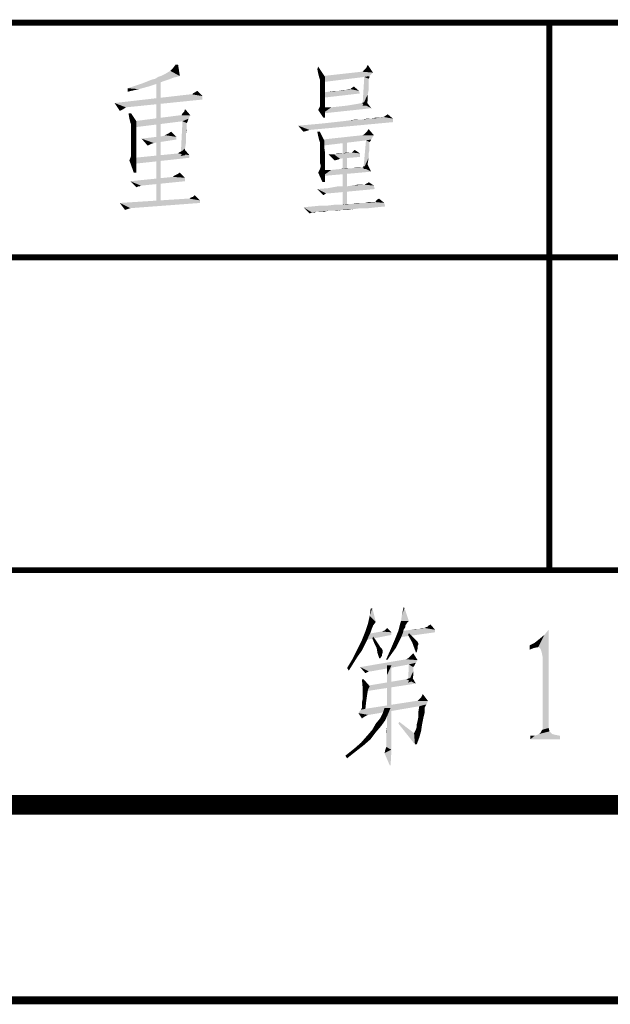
# Model space of a CAD drawing. Header units: millimetres. Extents: x 0 to 840, y 0 to 594.
# Tile 21 of 24: x 653 to 683, y 0 to 50. Entities that reach past the tile are written whole.
import ezdxf

# ---------------------------------------------------------------- set-up
doc = ezdxf.new("R2010")
doc.units = ezdxf.units.MM
doc.header["$LTSCALE"] = 46.2
doc.layers.get('0').update_dxf_attribs({"linetype": 'CONTINUOUS'})
doc.layers.add('C172主面板_DXF_FORMAT', color=7, linetype='CONTINUOUS')

msp = doc.modelspace()

# ---------------------------------------------------------------- linework, layer by layer
at = {"color": 1, "linetype": 'CONTINUOUS'}
for points in [[(660.635, 47.533), (660.768, 47.667), (661.035, 47.844)], [(660.635, 47.533), (661.035, 47.844), (661.124, 47.267)], [(661.035, 47.844), (660.768, 47.667), (660.901, 47.844)], [(670.635, 47.667), (670.724, 47.844), (670.99, 47.444)], [(661.124, 47.267), (660.146, 47.267), (660.412, 47.4)], [(661.124, 47.267), (660.412, 47.4), (660.635, 47.533)], [(668.19, 47.4), (668.146, 47.622), (668.19, 47.756)], [(668.235, 47.222), (668.19, 47.4), (668.19, 47.756)], [(668.235, 47.222), (668.19, 47.756), (668.546, 47.222)], [(670.457, 47.489), (670.99, 47.444), (668.412, 47.267)], [(670.457, 47.489), (668.412, 47.267), (670.412, 47.489)], [(670.99, 47.444), (670.901, 47.356), (668.412, 47.267)], [(668.412, 47.267), (670.901, 47.356), (670.812, 47.267)], [(670.457, 47.489), (670.546, 47.578), (670.635, 47.667)], [(670.99, 47.444), (670.457, 47.489), (670.635, 47.667)], [(658.724, 46.733), (658.99, 46.822), (659.924, 46.867)], [(658.724, 46.733), (659.924, 46.867), (659.524, 46.733)], [(659.924, 46.867), (658.99, 46.822), (659.257, 46.911)], [(660.279, 47), (659.257, 46.911), (659.479, 47)], [(659.257, 46.911), (660.279, 47), (659.924, 46.867)], [(660.546, 47.089), (659.479, 47), (659.701, 47.089)], [(659.479, 47), (660.546, 47.089), (660.279, 47)], [(659.701, 47.089), (659.879, 47.133), (660.768, 47.178)], [(659.701, 47.089), (660.768, 47.178), (660.546, 47.089)], [(660.946, 47.222), (660.768, 47.178), (659.879, 47.133)], [(660.946, 47.222), (659.879, 47.133), (660.012, 47.222)], [(659.924, 47.089), (660.146, 47.178), (660.146, 40.911)], [(660.146, 40.911), (659.924, 40.867), (659.924, 47.089)], [(661.124, 47.267), (660.012, 47.222), (660.146, 47.267)], [(660.012, 47.222), (661.124, 47.267), (660.946, 47.222)], [(668.546, 47.222), (668.279, 47.089), (668.235, 47.222)], [(668.279, 47), (668.279, 47.089), (668.546, 47.222)], [(668.279, 46.956), (668.279, 47), (668.546, 47.222)], [(668.279, 46.822), (668.279, 46.956), (668.546, 47.222)], [(668.279, 46.822), (668.546, 47.222), (668.546, 46.822)], [(670.812, 47.267), (670.546, 47.222), (668.412, 46.956)], [(670.812, 47.267), (668.412, 46.956), (668.412, 47.267)], [(670.768, 47.133), (670.457, 45.756), (670.546, 47.222)], [(670.768, 47.133), (670.768, 47.089), (670.457, 45.756)], [(670.768, 47.089), (670.768, 47), (670.457, 45.756)], [(670.768, 47), (670.768, 46.911), (670.457, 45.756)], [(670.768, 46.911), (670.768, 46.733), (670.457, 45.756)], [(670.546, 47.222), (670.812, 47.267), (670.812, 47.178)], [(670.546, 47.222), (670.812, 47.178), (670.768, 47.133)], [(661.746, 46.333), (662.279, 46.244), (657.79, 45.889)], [(661.746, 46.333), (657.79, 45.889), (661.657, 46.333)], [(659.524, 46.733), (658.457, 46.644), (658.724, 46.733)], [(658.457, 46.644), (659.524, 46.733), (659.035, 46.6)], [(659.035, 46.6), (658.457, 46.467), (658.457, 46.644)], [(661.746, 46.333), (661.79, 46.378), (661.879, 46.422)], [(662.279, 46.244), (661.746, 46.333), (661.879, 46.422)], [(661.879, 46.422), (662.012, 46.511), (662.279, 46.244)], [(668.546, 46.822), (668.279, 46.644), (668.279, 46.822)], [(668.279, 46.644), (668.546, 46.822), (668.546, 46.511)], [(668.546, 46.511), (668.279, 46.378), (668.279, 46.644)], [(668.279, 46.378), (668.546, 46.511), (668.546, 46.2)], [(668.546, 46.2), (668.279, 46.156), (668.279, 46.378)], [(668.412, 46.422), (668.724, 46.467), (670.279, 46.511)], [(668.412, 46.422), (670.279, 46.511), (670.324, 46.378)], [(670.324, 46.378), (668.412, 46.156), (668.412, 46.422)], [(669.257, 46.511), (670.279, 46.511), (668.724, 46.467)], [(669.257, 46.511), (668.724, 46.467), (669.035, 46.511)], [(669.612, 46.556), (669.257, 46.511), (669.479, 46.556)], [(670.279, 46.511), (669.257, 46.511), (669.612, 46.556)], [(669.79, 46.6), (669.835, 46.6), (669.612, 46.556)], [(669.79, 46.6), (669.612, 46.556), (669.746, 46.6)], [(670.279, 46.511), (669.612, 46.556), (669.835, 46.6)], [(669.835, 46.6), (669.879, 46.644), (670.012, 46.733)], [(669.835, 46.6), (670.012, 46.733), (670.279, 46.511)], [(670.768, 46.733), (670.768, 46.556), (670.457, 45.756)], [(670.768, 46.556), (670.724, 46.333), (670.457, 45.756)], [(670.724, 46.333), (670.724, 46.067), (670.457, 45.756)], [(662.279, 46.244), (662.279, 46.067), (657.79, 45.889)], [(657.79, 45.889), (662.279, 46.067), (658.368, 45.667)], [(658.368, 45.667), (658.057, 45.489), (657.79, 45.889)], [(668.279, 45.978), (668.279, 46.156), (668.546, 46.2)], [(668.279, 45.978), (668.546, 46.2), (668.546, 45.933)], [(668.546, 45.933), (668.279, 45.889), (668.279, 45.978)], [(668.279, 45.8), (668.279, 45.889), (668.546, 45.933)], [(668.279, 45.756), (668.279, 45.8), (668.546, 45.933)], [(668.279, 45.711), (668.279, 45.756), (668.546, 45.933)], [(668.279, 45.711), (668.546, 45.933), (668.546, 45.667)], [(669.657, 45.756), (669.924, 45.8), (670.19, 45.844)], [(670.901, 45.622), (669.657, 45.756), (670.19, 45.844)], [(670.901, 45.622), (670.19, 45.844), (670.412, 45.889)], [(670.901, 45.622), (670.412, 45.889), (670.546, 45.933)], [(670.457, 45.756), (670.724, 46.067), (670.679, 45.756)], [(670.546, 45.933), (670.635, 45.978), (670.901, 45.622)], [(658.368, 45.667), (658.235, 45.578), (658.057, 45.489)], [(658.635, 45.356), (658.546, 45.089), (658.501, 45.356)], [(658.546, 45.089), (658.635, 45.356), (658.901, 44.956)], [(661.212, 45.267), (661.257, 45.356), (661.346, 45.444)], [(661.657, 45.267), (661.212, 45.267), (661.346, 45.444)], [(661.346, 45.444), (661.39, 45.578), (661.657, 45.267)], [(668.19, 45.533), (668.235, 45.622), (668.546, 45.667)], [(668.19, 45.533), (668.546, 45.667), (668.546, 45.444)], [(668.546, 45.444), (668.457, 45.133), (668.19, 45.533)], [(668.546, 45.667), (668.235, 45.622), (668.279, 45.711)], [(668.857, 45.667), (670.901, 45.622), (668.412, 45.356)], [(668.857, 45.667), (668.412, 45.356), (668.412, 45.667)], [(668.546, 45.444), (668.546, 45.267), (668.457, 45.133)], [(670.901, 45.622), (668.857, 45.667), (669.257, 45.711)], [(670.901, 45.622), (669.257, 45.711), (669.657, 45.756)], [(658.901, 44.956), (658.59, 44.911), (658.546, 45.089)], [(658.635, 44.778), (658.59, 44.911), (658.901, 44.956)], [(658.635, 44.689), (658.635, 44.778), (658.901, 44.956)], [(658.635, 44.6), (658.635, 44.689), (658.901, 44.956)], [(658.635, 44.6), (658.901, 44.956), (658.901, 44.511)], [(661.657, 45.267), (661.568, 45.089), (658.768, 44.956)], [(661.212, 45.267), (661.657, 45.267), (658.768, 44.956)], [(661.212, 45.267), (658.768, 44.956), (661.168, 45.267)], [(661.257, 44.956), (658.768, 44.956), (661.568, 45.089)], [(661.257, 44.956), (658.768, 44.644), (658.768, 44.956)], [(661.479, 44.867), (661.168, 43.178), (661.257, 44.956)], [(661.479, 44.867), (661.479, 44.778), (661.168, 43.178)], [(661.257, 44.956), (661.568, 45.089), (661.524, 44.956)], [(661.257, 44.956), (661.524, 44.956), (661.479, 44.867)], [(667.168, 44.733), (667.701, 44.778), (672.012, 44.911)], [(667.168, 44.733), (672.012, 44.911), (667.746, 44.511)], [(667.701, 44.778), (668.19, 44.822), (672.012, 44.911)], [(668.19, 44.822), (668.635, 44.867), (672.012, 44.911)], [(668.457, 45.133), (668.546, 45.267), (668.546, 45.133)], [(672.012, 44.911), (668.635, 44.867), (669.035, 44.911)], [(669.035, 44.911), (669.435, 44.956), (672.012, 45.089)], [(669.035, 44.911), (672.012, 45.089), (672.012, 44.911)], [(669.435, 44.956), (669.79, 45), (672.012, 45.089)], [(669.79, 45), (670.412, 45.044), (672.012, 45.089)], [(670.412, 45.044), (669.79, 45), (670.101, 45.044)], [(670.901, 45.089), (672.012, 45.089), (670.412, 45.044)], [(670.901, 45.089), (670.412, 45.044), (670.679, 45.089)], [(671.212, 45.133), (671.346, 45.133), (670.901, 45.089)], [(671.212, 45.133), (670.901, 45.089), (671.079, 45.133)], [(672.012, 45.089), (670.901, 45.089), (671.346, 45.133)], [(671.479, 45.178), (671.524, 45.178), (671.346, 45.133)], [(671.479, 45.178), (671.346, 45.133), (671.435, 45.178)], [(672.012, 45.089), (671.346, 45.133), (671.524, 45.178)], [(672.012, 45.089), (671.524, 45.178), (671.612, 45.222)], [(671.612, 45.222), (671.746, 45.311), (672.012, 45.089)], [(658.901, 44.511), (658.635, 44.467), (658.635, 44.6)], [(658.635, 44.289), (658.635, 44.467), (658.901, 44.511)], [(658.635, 44.289), (658.901, 44.511), (658.901, 44.067)], [(660.368, 44.244), (660.457, 44.289), (660.546, 44.333)], [(660.946, 44.156), (660.368, 44.244), (660.546, 44.333)], [(660.546, 44.333), (660.679, 44.422), (660.946, 44.156)], [(661.479, 44.778), (661.479, 44.733), (661.168, 43.178)], [(661.479, 44.733), (661.479, 44.644), (661.168, 43.178)], [(661.479, 44.644), (661.435, 44.333), (661.168, 43.178)], [(661.435, 44.333), (661.435, 44.111), (661.168, 43.178)], [(661.479, 44.644), (661.479, 44.511), (661.435, 44.333)], [(667.746, 44.511), (667.435, 44.422), (667.168, 44.733)], [(667.746, 44.511), (667.612, 44.467), (667.435, 44.422)], [(668.279, 44.422), (668.19, 44.2), (668.146, 44.422)], [(668.235, 44.022), (668.19, 44.2), (668.279, 44.422)], [(668.235, 44.022), (668.279, 44.422), (668.501, 43.978)], [(670.546, 44.289), (670.59, 44.333), (670.679, 44.422)], [(671.035, 44.244), (670.546, 44.289), (670.679, 44.422)], [(670.679, 44.422), (670.768, 44.556), (671.035, 44.244)], [(658.901, 44.067), (658.635, 44.022), (658.635, 44.289)], [(658.635, 43.8), (658.635, 44.022), (658.901, 44.067)], [(658.635, 43.8), (658.901, 44.067), (658.901, 43.711)], [(660.946, 44.156), (659.168, 44.067), (660.279, 44.2)], [(659.168, 44.067), (660.946, 44.156), (660.946, 44.022)], [(659.168, 44.067), (660.946, 44.022), (659.79, 43.844)], [(659.168, 44.067), (659.79, 43.844), (659.657, 43.8)], [(659.657, 43.8), (659.479, 43.711), (659.168, 44.067)], [(660.946, 44.156), (660.279, 44.2), (660.368, 44.244)], [(661.435, 44.111), (661.435, 43.844), (661.168, 43.178)], [(661.435, 43.844), (661.39, 43.578), (661.168, 43.178)], [(668.501, 43.978), (668.279, 43.889), (668.235, 44.022)], [(668.279, 43.8), (668.279, 43.889), (668.501, 43.978)], [(668.279, 43.756), (668.279, 43.8), (668.501, 43.978)], [(668.279, 43.622), (668.279, 43.756), (668.501, 43.978)], [(668.279, 43.622), (668.501, 43.978), (668.501, 43.622)], [(671.035, 44.244), (670.946, 44.111), (668.412, 44.022)], [(671.035, 44.244), (668.412, 44.022), (670.457, 44.244)], [(668.412, 44.022), (670.946, 44.111), (670.901, 44.022)], [(670.901, 44.022), (670.635, 43.978), (668.412, 43.711)], [(670.901, 44.022), (668.412, 43.711), (668.412, 44.022)], [(669.657, 43.978), (669.435, 40.644), (669.435, 43.978)], [(669.435, 40.644), (669.657, 43.978), (669.657, 40.644)], [(671.035, 44.244), (670.457, 44.244), (670.546, 44.289)], [(670.812, 43.889), (670.501, 42.511), (670.635, 43.978)], [(670.812, 43.889), (670.812, 43.844), (670.501, 42.511)], [(670.812, 43.844), (670.812, 43.756), (670.501, 42.511)], [(670.635, 43.978), (670.901, 44.022), (670.857, 43.933)], [(670.635, 43.978), (670.857, 43.933), (670.812, 43.889)], [(658.901, 43.711), (658.635, 43.578), (658.635, 43.8)], [(658.635, 43.444), (658.635, 43.578), (658.901, 43.711)], [(658.635, 43.356), (658.635, 43.444), (658.901, 43.711)], [(658.635, 43.356), (658.901, 43.711), (658.901, 43.356)], [(658.901, 43.356), (658.635, 43.178), (658.635, 43.356)], [(658.635, 43.178), (658.901, 43.356), (658.901, 43.044)], [(661.612, 43.222), (658.812, 43.089), (661.035, 43.311)], [(661.035, 43.311), (661.079, 43.356), (661.257, 43.444)], [(661.612, 43.222), (661.035, 43.311), (661.257, 43.444)], [(661.079, 43.356), (661.168, 43.4), (661.257, 43.444)], [(661.39, 43.578), (661.39, 43.222), (661.168, 43.178)], [(661.257, 43.444), (661.346, 43.533), (661.612, 43.222)], [(668.501, 43.622), (668.279, 43.444), (668.279, 43.622)], [(668.279, 43.444), (668.501, 43.622), (668.546, 43.311)], [(668.546, 43.311), (668.279, 43.222), (668.279, 43.444)], [(668.279, 43), (668.279, 43.222), (668.546, 43.311)], [(668.279, 43), (668.546, 43.311), (668.546, 43)], [(669.435, 43.311), (670.324, 43.311), (668.99, 43.267)], [(669.435, 43.311), (668.99, 43.267), (669.212, 43.311)], [(668.99, 43.267), (670.324, 43.311), (670.324, 43.133)], [(669.879, 43.356), (669.924, 43.356), (669.435, 43.311)], [(669.835, 43.356), (669.879, 43.356), (669.435, 43.311)], [(669.746, 43.356), (669.835, 43.356), (669.435, 43.311)], [(669.746, 43.356), (669.435, 43.311), (669.612, 43.356)], [(670.324, 43.311), (669.435, 43.311), (669.924, 43.356)], [(670.324, 43.311), (669.924, 43.356), (669.968, 43.4)], [(669.968, 43.4), (670.057, 43.489), (670.324, 43.311)], [(670.812, 43.756), (670.812, 43.667), (670.501, 42.511)], [(670.812, 43.667), (670.812, 43.489), (670.501, 42.511)], [(670.812, 43.489), (670.768, 43.311), (670.501, 42.511)], [(670.768, 43.311), (670.768, 43.089), (670.501, 42.511)], [(658.901, 43.044), (658.546, 42.956), (658.635, 43.178)], [(658.546, 42.956), (658.901, 43.044), (658.901, 42.778)], [(658.901, 42.778), (658.768, 42.333), (658.546, 42.956)], [(661.612, 43.089), (658.768, 42.778), (658.812, 43.089)], [(658.812, 43.089), (661.612, 43.222), (661.612, 43.089)], [(668.546, 43), (668.279, 42.822), (668.279, 43)], [(668.324, 42.689), (668.279, 42.822), (668.546, 43)], [(668.324, 42.689), (668.546, 43), (668.546, 42.689)], [(668.99, 43.267), (669.035, 42.956), (668.724, 43.267)], [(668.99, 43.267), (670.324, 43.133), (669.301, 43.044)], [(668.99, 43.267), (669.301, 43.044), (669.035, 42.956)], [(669.301, 43.044), (669.212, 43), (669.035, 42.956)], [(670.768, 43.089), (670.724, 42.822), (670.501, 42.511)], [(670.501, 42.511), (670.724, 42.822), (670.724, 42.511)], [(658.901, 42.778), (658.901, 42.511), (658.768, 42.333)], [(658.768, 42.333), (658.901, 42.511), (658.901, 42.333)], [(660.99, 42.244), (661.124, 42.333), (661.39, 42.067)], [(668.546, 42.467), (668.19, 42.333), (668.279, 42.511)], [(668.19, 42.333), (668.546, 42.467), (668.546, 42.2)], [(668.546, 42.2), (668.412, 41.844), (668.19, 42.333)], [(668.279, 42.511), (668.324, 42.644), (668.546, 42.689)], [(668.279, 42.511), (668.546, 42.689), (668.546, 42.467)], [(668.546, 42.689), (668.324, 42.644), (668.324, 42.689)], [(668.857, 42.467), (670.901, 42.378), (668.412, 42.156)], [(668.857, 42.467), (668.412, 42.156), (668.412, 42.467)], [(668.857, 42.467), (669.301, 42.511), (669.924, 42.556)], [(670.901, 42.378), (668.857, 42.467), (669.924, 42.556)], [(669.924, 42.556), (669.301, 42.511), (669.657, 42.556)], [(670.324, 42.6), (670.457, 42.6), (669.924, 42.556)], [(670.324, 42.6), (669.924, 42.556), (670.19, 42.6)], [(670.901, 42.378), (669.924, 42.556), (670.457, 42.6)], [(670.59, 42.644), (670.457, 42.6), (670.501, 42.644)], [(670.901, 42.378), (670.457, 42.6), (670.59, 42.644)], [(670.59, 42.644), (670.724, 42.733), (670.901, 42.378)], [(661.39, 42.067), (658.59, 41.889), (660.768, 42.111)], [(658.59, 41.889), (661.39, 42.067), (661.39, 41.889)], [(658.59, 41.889), (661.39, 41.889), (659.124, 41.667)], [(658.59, 41.889), (659.124, 41.667), (658.99, 41.622)], [(658.99, 41.622), (658.901, 41.578), (658.59, 41.889)], [(659.124, 41.667), (661.39, 41.889), (659.168, 41.667)], [(660.768, 42.111), (660.901, 42.2), (660.99, 42.244)], [(661.39, 42.067), (660.768, 42.111), (660.99, 42.244)], [(660.768, 42.111), (660.812, 42.156), (660.901, 42.2)], [(668.546, 42.2), (668.546, 42.022), (668.412, 41.844)], [(668.412, 41.844), (668.546, 42.022), (668.546, 41.844)], [(670.59, 41.711), (670.635, 41.756), (670.724, 41.8)], [(671.035, 41.667), (670.59, 41.711), (670.724, 41.8)], [(670.724, 41.8), (670.768, 41.844), (671.035, 41.667)], [(658.99, 41.622), (659.124, 41.667), (659.079, 41.622)], [(668.146, 41.489), (668.679, 41.533), (671.035, 41.667)], [(668.146, 41.489), (671.035, 41.667), (671.079, 41.489)], [(668.146, 41.489), (671.079, 41.489), (668.59, 41.267)], [(668.59, 41.267), (668.457, 41.178), (668.146, 41.489)], [(668.59, 41.267), (671.079, 41.489), (668.724, 41.267)], [(668.679, 41.533), (669.612, 41.622), (671.035, 41.667)], [(669.612, 41.622), (668.679, 41.533), (669.168, 41.622)], [(671.035, 41.667), (669.612, 41.622), (669.924, 41.667)], [(670.546, 41.711), (670.59, 41.711), (669.924, 41.667)], [(670.412, 41.711), (670.546, 41.711), (669.924, 41.667)], [(670.412, 41.711), (669.924, 41.667), (670.19, 41.711)], [(671.035, 41.667), (669.924, 41.667), (670.59, 41.711)], [(670.635, 41.756), (670.59, 41.711), (670.59, 41.756)], [(661.612, 41), (662.146, 40.911), (658.057, 40.778)], [(661.612, 41), (658.057, 40.778), (661.524, 41)], [(658.057, 40.778), (662.146, 40.911), (662.146, 40.778)], [(661.612, 41), (661.657, 41.044), (661.79, 41.089)], [(662.146, 40.911), (661.612, 41), (661.79, 41.089)], [(661.79, 41.089), (661.879, 41.178), (662.146, 40.911)], [(671.079, 40.822), (671.124, 40.822), (670.59, 40.778)], [(671.035, 40.822), (671.079, 40.822), (670.59, 40.778)], [(670.99, 40.822), (671.035, 40.822), (670.59, 40.778)], [(670.857, 40.822), (670.99, 40.822), (670.59, 40.778)], [(670.857, 40.822), (670.59, 40.778), (670.724, 40.822)], [(671.568, 40.778), (670.59, 40.778), (671.124, 40.822)], [(671.124, 40.867), (671.168, 40.911), (671.301, 41)], [(671.124, 40.822), (671.124, 40.867), (671.301, 41)], [(671.124, 40.822), (671.301, 41), (671.568, 40.778)], [(671.168, 40.911), (671.212, 40.956), (671.301, 41)], [(658.057, 40.778), (662.146, 40.778), (658.59, 40.511)], [(658.057, 40.778), (658.59, 40.511), (658.457, 40.467)], [(658.457, 40.467), (658.324, 40.422), (658.057, 40.778)], [(671.612, 40.6), (667.435, 40.556), (667.879, 40.6)], [(667.435, 40.556), (671.612, 40.6), (671.168, 40.556)], [(667.435, 40.556), (671.168, 40.556), (670.368, 40.511)], [(667.435, 40.556), (670.368, 40.511), (668.101, 40.333)], [(667.435, 40.556), (668.101, 40.333), (667.879, 40.289)], [(667.879, 40.289), (667.746, 40.244), (667.435, 40.556)], [(667.879, 40.6), (668.679, 40.644), (671.568, 40.778)], [(667.879, 40.6), (671.568, 40.778), (671.612, 40.6)], [(668.679, 40.644), (667.879, 40.6), (668.324, 40.644)], [(667.968, 40.289), (667.879, 40.289), (668.101, 40.333)], [(667.968, 40.289), (668.101, 40.333), (668.012, 40.289)], [(670.368, 40.511), (668.679, 40.378), (668.101, 40.333)], [(668.19, 40.333), (668.101, 40.333), (668.679, 40.378)], [(668.324, 40.333), (668.19, 40.333), (668.679, 40.378)], [(668.324, 40.333), (668.679, 40.378), (668.501, 40.333)], [(668.679, 40.644), (669.39, 40.689), (671.568, 40.778)], [(669.39, 40.689), (668.679, 40.644), (669.035, 40.689)], [(670.368, 40.511), (670.012, 40.467), (668.679, 40.378)], [(670.012, 40.467), (669.39, 40.422), (668.679, 40.378)], [(668.901, 40.378), (668.679, 40.378), (669.39, 40.422)], [(668.901, 40.378), (669.39, 40.422), (669.124, 40.378)], [(669.39, 40.689), (669.924, 40.733), (671.568, 40.778)], [(669.924, 40.733), (669.39, 40.689), (669.657, 40.733)], [(669.39, 40.422), (670.012, 40.467), (669.701, 40.422)], [(670.59, 40.778), (671.568, 40.778), (669.924, 40.733)], [(670.412, 40.778), (670.59, 40.778), (669.924, 40.733)], [(670.412, 40.778), (669.924, 40.733), (670.19, 40.778)], [(670.368, 40.511), (671.168, 40.556), (670.768, 40.511)], [(671.135, 19.356), (670.735, 19.267), (670.824, 19.667)], [(670.824, 19.667), (670.869, 20.022), (670.958, 20.067)], [(670.824, 19.667), (670.958, 20.067), (671.135, 19.356)], [(672.424, 19.4), (672.469, 19.711), (672.602, 20.067)], [(672.424, 19.4), (672.602, 20.067), (672.824, 19.4)], [(672.602, 20.067), (672.469, 19.711), (672.558, 20.111)], [(671.002, 19.178), (670.602, 18.867), (670.735, 19.267)], [(671.002, 19.178), (670.913, 18.956), (670.602, 18.867)], [(670.735, 19.267), (671.135, 19.356), (671.002, 19.178)], [(672.647, 19.178), (672.335, 19.089), (672.38, 19.267)], [(672.335, 19.089), (672.647, 19.178), (672.647, 19.089)], [(672.824, 19.4), (672.735, 19.311), (672.38, 19.267)], [(672.824, 19.4), (672.38, 19.267), (672.424, 19.4)], [(672.38, 19.267), (672.735, 19.311), (672.647, 19.178)], [(673.758, 19.089), (673.802, 19.133), (673.935, 19.222)], [(673.758, 19.089), (673.935, 19.222), (674.158, 18.956)], [(673.802, 19.133), (673.847, 19.178), (673.935, 19.222)], [(670.869, 18.822), (670.424, 18.422), (670.602, 18.867)], [(670.869, 18.822), (670.78, 18.644), (670.424, 18.422)], [(670.424, 18.422), (670.78, 18.644), (670.691, 18.422)], [(671.935, 18.689), (670.558, 18.422), (670.691, 18.733)], [(670.602, 18.867), (670.913, 18.956), (670.869, 18.822)], [(671.935, 18.822), (670.691, 18.733), (671.447, 18.867)], [(670.691, 18.733), (671.935, 18.822), (671.935, 18.689)], [(671.935, 18.822), (671.447, 18.867), (671.58, 18.911)], [(671.58, 18.911), (671.713, 19.044), (671.935, 18.822)], [(672.424, 18.556), (672.113, 18.467), (672.202, 18.689)], [(672.513, 18.778), (672.202, 18.689), (672.291, 18.911)], [(672.202, 18.689), (672.513, 18.778), (672.424, 18.556)], [(674.158, 18.822), (672.247, 18.556), (672.335, 18.867)], [(672.647, 19.089), (672.558, 18.956), (672.291, 18.911)], [(672.647, 19.089), (672.291, 18.911), (672.335, 19.089)], [(672.291, 18.911), (672.558, 18.956), (672.513, 18.778)], [(672.335, 18.867), (672.647, 18.911), (674.158, 18.956)], [(672.335, 18.867), (674.158, 18.956), (674.158, 18.822)], [(674.158, 18.956), (672.647, 18.911), (672.958, 18.956)], [(672.78, 18.689), (672.824, 18.778), (673.002, 18.6)], [(673.002, 18.6), (673.002, 18.289), (672.78, 18.689)], [(673.358, 19), (672.958, 18.956), (673.18, 19)], [(674.158, 18.956), (672.958, 18.956), (673.358, 19)], [(673.624, 19.044), (673.358, 19), (673.491, 19.044)], [(674.158, 18.956), (673.358, 19), (673.624, 19.044)], [(673.758, 19.089), (673.624, 19.044), (673.713, 19.089)], [(674.158, 18.956), (673.624, 19.044), (673.758, 19.089)], [(679.434, 18.067), (679.745, 18.689), (679.967, 18.956)], [(679.523, 18.022), (679.434, 18.067), (679.967, 18.956)], [(679.434, 18.067), (679.478, 18.467), (679.745, 18.689)], [(679.567, 17.933), (679.523, 18.022), (679.967, 18.956)], [(679.612, 17.8), (679.567, 17.933), (679.967, 18.956)], [(679.656, 17.578), (679.612, 17.8), (679.967, 18.956)], [(679.656, 17.578), (679.967, 18.956), (679.967, 13.933)], [(670.558, 18.156), (670.424, 17.889), (670.113, 17.8)], [(670.558, 18.156), (670.113, 17.8), (670.291, 18.156)], [(670.691, 18.422), (670.291, 18.156), (670.424, 18.422)], [(670.291, 18.156), (670.691, 18.422), (670.558, 18.156)], [(670.958, 18.511), (671.002, 18.6), (671.135, 18.422)], [(671.135, 18.422), (671.047, 18.289), (670.958, 18.511)], [(671.047, 18.289), (671.135, 18.422), (671.224, 18.289)], [(671.224, 18.289), (671.18, 18.022), (671.047, 18.289)], [(671.224, 18.289), (671.313, 18.156), (671.18, 18.022)], [(671.313, 18.156), (671.358, 18.067), (671.18, 18.022)], [(672.158, 18.022), (671.847, 17.844), (671.98, 18.156)], [(672.291, 18.289), (671.98, 18.156), (672.113, 18.467)], [(671.98, 18.156), (672.291, 18.289), (672.158, 18.022)], [(672.113, 18.467), (672.424, 18.556), (672.291, 18.289)], [(673.002, 18.6), (673.18, 18.422), (673.002, 18.289)], [(673.18, 18.422), (673.269, 18.333), (673.002, 18.289)], [(673.002, 18.289), (673.269, 18.333), (673.313, 18.244)], [(673.002, 18.289), (673.313, 18.244), (673.269, 18.111)], [(673.269, 18.111), (673.18, 17.8), (673.002, 18.289)], [(673.313, 18.244), (673.313, 18.2), (673.269, 18.111)], [(679.434, 18.067), (678.989, 18.156), (679.256, 18.289)], [(678.989, 18.156), (679.434, 18.067), (679.212, 18.022)], [(679.212, 18.022), (678.989, 17.933), (678.989, 18.156)], [(679.434, 18.067), (679.256, 18.289), (679.478, 18.467)], [(670.202, 17.578), (669.935, 17.444), (670.113, 17.8)], [(670.113, 17.8), (670.424, 17.889), (670.202, 17.578)], [(671.18, 18.022), (671.358, 18.067), (671.447, 17.978)], [(671.447, 17.978), (671.224, 17.756), (671.18, 18.022)], [(671.447, 17.978), (671.491, 17.889), (671.224, 17.756)], [(671.491, 17.889), (671.491, 17.844), (671.224, 17.756)], [(671.224, 17.756), (671.491, 17.844), (671.491, 17.756)], [(671.224, 17.756), (671.491, 17.756), (671.447, 17.711)], [(671.447, 17.711), (671.313, 17.489), (671.224, 17.756)], [(671.447, 17.711), (671.447, 17.622), (671.313, 17.489)], [(671.935, 17.711), (671.669, 17.444), (671.847, 17.844)], [(671.669, 17.444), (671.935, 17.711), (671.713, 17.4)], [(671.847, 17.844), (672.158, 18.022), (671.935, 17.711)], [(672.78, 17.489), (672.824, 17.533), (673.047, 17.756)], [(672.78, 17.489), (673.047, 17.756), (673.269, 17.4)], [(672.824, 17.533), (672.913, 17.622), (673.047, 17.756)], [(673.269, 18.111), (673.269, 17.978), (673.18, 17.8)], [(673.18, 17.8), (673.269, 17.978), (673.224, 17.8)], [(669.98, 17.222), (669.669, 17), (669.935, 17.444)], [(669.669, 17), (669.98, 17.222), (669.758, 16.867)], [(669.935, 17.444), (670.202, 17.578), (669.98, 17.222)], [(673.269, 17.4), (670.335, 17.044), (672.691, 17.444)], [(673.269, 17.4), (673.18, 17.267), (670.335, 17.044)], [(673.18, 17.267), (672.824, 17.178), (670.335, 17.044)], [(670.78, 16.822), (670.335, 17.044), (672.824, 17.178)], [(670.78, 16.822), (672.824, 17.178), (670.869, 16.822)], [(671.313, 17.489), (671.447, 17.622), (671.358, 17.489)], [(671.669, 13.356), (671.713, 14.022), (671.935, 17.133)], [(671.669, 13.222), (671.669, 13.356), (671.935, 17.133)], [(671.669, 13.089), (671.669, 13.222), (671.935, 17.133)], [(671.669, 13), (671.669, 13.089), (671.935, 17.133)], [(671.669, 12.956), (671.669, 13), (671.935, 17.133)], [(671.669, 12.956), (671.935, 17.133), (671.935, 12.822)], [(671.935, 17.133), (671.713, 16.644), (671.713, 17.133)], [(671.713, 16.156), (671.713, 16.644), (671.935, 17.133)], [(671.713, 15.711), (671.713, 16.156), (671.935, 17.133)], [(671.713, 15.311), (671.713, 15.711), (671.935, 17.133)], [(671.713, 14.956), (671.713, 15.311), (671.935, 17.133)], [(671.713, 14.6), (671.713, 14.956), (671.935, 17.133)], [(671.713, 14.289), (671.713, 14.6), (671.935, 17.133)], [(671.713, 14.022), (671.713, 14.289), (671.935, 17.133)], [(673.269, 17.4), (672.691, 17.444), (672.78, 17.489)], [(673.047, 17.044), (672.78, 16.244), (672.824, 17.178)], [(672.824, 17.178), (673.18, 17.267), (673.135, 17.178)], [(672.824, 17.178), (673.135, 17.178), (673.047, 17.044)], [(673.135, 17.178), (673.091, 17.089), (673.047, 17.044)], [(679.967, 13.933), (679.656, 13.844), (679.656, 17.578)], [(670.78, 16.822), (670.602, 16.733), (670.335, 17.044)], [(673.047, 17.044), (673.047, 16.956), (672.78, 16.244)], [(673.047, 16.956), (673.047, 16.822), (672.78, 16.244)], [(673.047, 16.822), (673.047, 16.6), (672.78, 16.244)], [(670.513, 16.422), (670.469, 15.933), (670.424, 16.422)], [(670.513, 16.422), (670.824, 16.067), (670.469, 15.933)], [(673.18, 16.2), (670.558, 16.067), (672.691, 16.422)], [(670.558, 16.067), (673.18, 16.2), (670.558, 15.8)], [(672.691, 16.422), (672.824, 16.467), (673.002, 16.511)], [(672.691, 16.422), (673.002, 16.511), (673.18, 16.2)], [(673.047, 16.6), (673.002, 16.333), (672.78, 16.244)], [(670.469, 15.933), (670.824, 16.067), (670.735, 15.889)], [(670.735, 15.889), (670.469, 15.444), (670.469, 15.933)], [(670.735, 15.889), (670.691, 15.622), (670.469, 15.444)], [(670.469, 15.444), (670.691, 15.622), (670.647, 15.311)], [(673.447, 15.489), (673.535, 15.667), (673.802, 15.311)], [(670.647, 15.311), (670.424, 15.222), (670.469, 15.444)], [(670.424, 15.044), (670.424, 15.222), (670.647, 15.311)], [(670.424, 14.956), (670.424, 15.044), (670.647, 15.311)], [(670.424, 14.956), (670.647, 15.311), (670.602, 14.911)], [(673.802, 15.311), (673.713, 15.133), (670.602, 14.911)], [(673.269, 15.311), (673.802, 15.311), (670.602, 14.911)], [(673.269, 15.311), (670.602, 14.911), (673.18, 15.311)], [(673.713, 15.133), (673.358, 15.044), (670.602, 14.911)], [(673.269, 15.311), (673.358, 15.4), (673.447, 15.489)], [(673.802, 15.311), (673.269, 15.311), (673.447, 15.489)], [(673.358, 15.044), (673.713, 15.133), (673.669, 15.044)], [(670.247, 14.689), (670.335, 14.822), (673.358, 15.044)], [(670.735, 14.6), (670.247, 14.689), (673.358, 15.044)], [(670.247, 14.689), (670.735, 14.6), (670.647, 14.556)], [(670.247, 14.689), (670.647, 14.556), (670.558, 14.511)], [(670.558, 14.511), (670.424, 14.422), (670.247, 14.689)], [(670.335, 14.822), (670.38, 14.867), (673.358, 15.044)], [(670.38, 14.867), (670.602, 14.911), (673.358, 15.044)], [(670.602, 14.911), (670.38, 14.867), (670.424, 14.956)], [(670.735, 14.6), (673.358, 15.044), (670.78, 14.6)], [(671.758, 14.644), (671.358, 14.422), (671.491, 14.689)], [(671.358, 14.422), (671.758, 14.644), (671.624, 14.333)], [(671.891, 14.956), (671.491, 14.689), (671.58, 14.956)], [(671.491, 14.689), (671.891, 14.956), (671.758, 14.644)], [(673.669, 15.044), (673.624, 14.956), (673.313, 14.778)], [(673.669, 15.044), (673.313, 14.778), (673.358, 15.044)], [(673.624, 14.956), (673.624, 14.867), (673.313, 14.778)], [(673.313, 14.778), (673.624, 14.867), (673.624, 14.778)], [(673.624, 14.778), (673.624, 14.689), (673.313, 14.511)], [(673.624, 14.778), (673.313, 14.511), (673.313, 14.778)], [(673.313, 14.511), (673.624, 14.689), (673.58, 14.511)], [(671.402, 14.022), (670.958, 13.844), (671.135, 14.156)], [(671.624, 14.333), (671.135, 14.156), (671.358, 14.422)], [(671.135, 14.156), (671.624, 14.333), (671.402, 14.022)], [(672.291, 14.156), (672.335, 14.244), (673.091, 13.667)], [(673.091, 13.667), (673.135, 13.089), (672.291, 14.156)], [(673.535, 14.289), (673.224, 14.111), (673.269, 14.289)], [(673.224, 14.111), (673.535, 14.289), (673.491, 14.067)], [(673.491, 14.067), (673.224, 13.978), (673.224, 14.111)], [(673.58, 14.511), (673.269, 14.289), (673.313, 14.511)], [(673.269, 14.289), (673.58, 14.511), (673.535, 14.289)], [(671.135, 13.711), (670.691, 13.533), (670.958, 13.844)], [(670.691, 13.533), (671.135, 13.711), (670.869, 13.356)], [(670.958, 13.844), (671.402, 14.022), (671.135, 13.711)], [(671.669, 13.533), (671.669, 13.756), (671.713, 14.022)], [(671.669, 13.356), (671.669, 13.533), (671.713, 14.022)], [(673.447, 13.756), (673.091, 13.667), (673.135, 13.756)], [(673.091, 13.667), (673.447, 13.756), (673.358, 13.444)], [(673.091, 13.667), (673.358, 13.444), (673.135, 13.089)], [(673.135, 13.756), (673.18, 13.844), (673.491, 14.067)], [(673.135, 13.756), (673.491, 14.067), (673.447, 13.756)], [(673.18, 13.844), (673.224, 13.978), (673.491, 14.067)], [(680.145, 13.622), (679.389, 13.578), (679.478, 13.622)], [(679.389, 13.578), (680.145, 13.622), (680.323, 13.578)], [(679.478, 13.622), (679.523, 13.667), (680.012, 13.756)], [(679.478, 13.622), (680.012, 13.756), (680.145, 13.622)], [(679.523, 13.667), (679.567, 13.711), (680.012, 13.756)], [(680.012, 13.756), (679.567, 13.711), (679.612, 13.8)], [(679.612, 13.8), (679.656, 13.844), (679.967, 13.933)], [(679.612, 13.8), (679.967, 13.933), (680.012, 13.756)], [(670.513, 13.044), (670.024, 12.867), (670.38, 13.178)], [(670.869, 13.356), (670.38, 13.178), (670.691, 13.533)], [(670.38, 13.178), (670.869, 13.356), (670.513, 13.044)], [(673.135, 13.089), (673.358, 13.444), (673.224, 13.089)], [(679.256, 13.533), (680.545, 13.533), (679.034, 13.356)], [(679.167, 13.533), (679.256, 13.533), (679.034, 13.356)], [(679.167, 13.533), (679.034, 13.356), (679.034, 13.533)], [(679.034, 13.356), (680.545, 13.533), (680.545, 13.356)], [(680.323, 13.578), (679.256, 13.533), (679.389, 13.578)], [(679.256, 13.533), (680.323, 13.578), (680.545, 13.533)], [(670.113, 12.733), (669.58, 12.511), (670.024, 12.867)], [(669.58, 12.511), (670.113, 12.733), (669.669, 12.378)], [(670.024, 12.867), (670.513, 13.044), (670.113, 12.733)], [(671.935, 12.822), (671.58, 12.644), (671.624, 12.822)], [(671.847, 12.022), (671.58, 12.644), (671.935, 12.822)], [(671.935, 12.822), (671.624, 12.822), (671.669, 12.956)], [(671.847, 12.022), (671.935, 12.822), (671.891, 12.022)]]:
    msp.add_solid(points, dxfattribs=at)
at = {"layer": 'C172主面板_DXF_FORMAT', "color": 1, "linetype": 'CONTINUOUS'}
for points, const_width in [([(470, 50), (710, 50)], 0.3), ([(680, 22), (680, 50)], 0.3), ([(590, 38), (710, 38)], 0.3), ([(590, 22), (710, 22)], 0.3), ([(-0.2, 0), (840, 0)], 0.4)]:
    msp.add_lwpolyline(points, dxfattribs=dict(at, const_width=const_width))
at = {"layer": 'C172主面板_DXF_FORMAT', "color": 7, "linetype": 'CONTINUOUS', "const_width": 1}
msp.add_lwpolyline([(49.5, 10), (830.5, 10)], dxfattribs=at)

doc.saveas('drawing.dxf')
